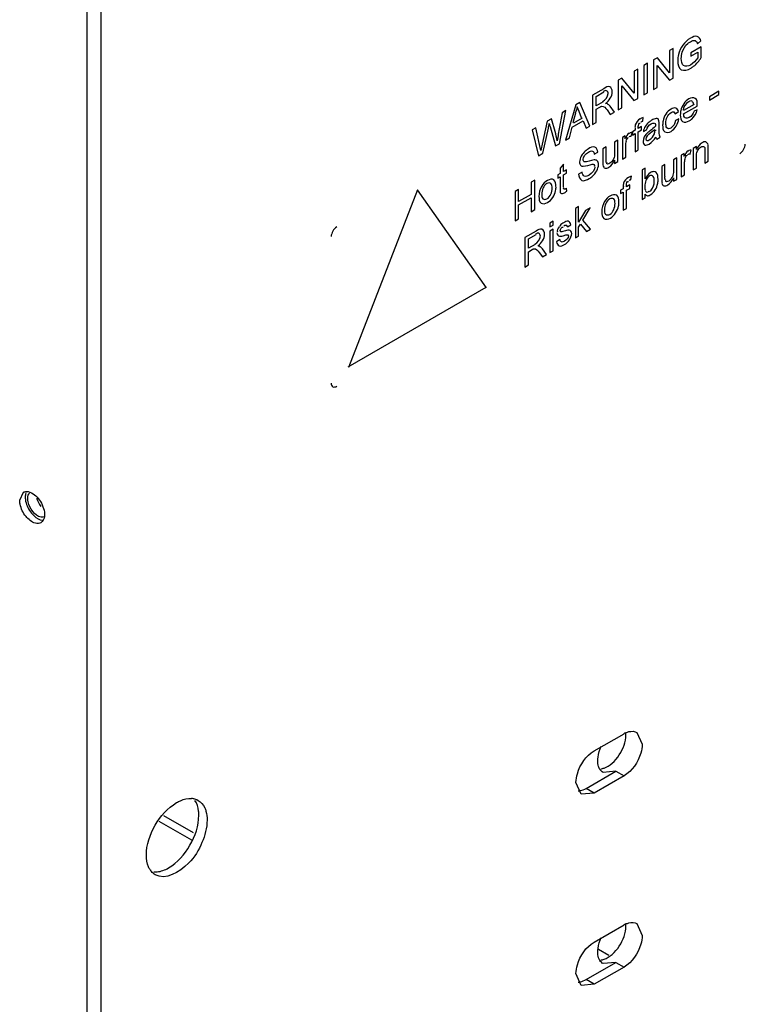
# Model space of a CAD drawing. Header units: millimetres. Extents: x 156 to 1208, y 238 to 1665.
# Tile 4 of 8: x 835 to 927, y 596 to 722. Entities that reach past the tile are written whole.
import ezdxf

# ---------------------------------------------------------------- set-up
doc = ezdxf.new("R2010")
doc.units = ezdxf.units.MM
doc.header["$LTSCALE"] = 123.765934
doc.layers.get('0').update_dxf_attribs({"linetype": 'CONTINUOUS'})

msp = doc.modelspace()

# ---------------------------------------------------------------- linework, layer by layer
at = {"color": 7, "linetype": 'Continuous'}
for p, q in [((844.99, 487.07), (844.99, 796.36)), ((843.22, 518.55), (843.22, 795.34)), ((921.37, 719.21), (921.79, 719.58)), ((918.24, 718.59), (917.78, 718.33)), ((917.78, 718.33), (917.78, 715.51)), ((918.24, 714.82), (918.24, 718.59)), ((921.85, 718.84), (920.51, 718.06)), ((920.51, 717.63), (921.39, 718.13)), ((920.51, 718.06), (920.51, 717.63)), ((921.39, 718.13), (921.39, 717.42)), ((921.85, 717.44), (921.85, 718.84)), ((914.97, 716.71), (914.51, 716.44)), ((914.97, 712.93), (914.97, 716.71)), ((916.22, 717.42), (915.73, 717.14)), ((915.73, 717.14), (915.73, 713.37)), ((917.78, 715.51), (916.22, 717.42)), ((913.72, 715.98), (913.26, 715.71)), ((913.26, 715.71), (913.26, 712.9)), ((913.72, 712.21), (913.72, 715.98)), ((914.51, 716.44), (914.51, 712.67)), ((916.19, 716.45), (917.76, 714.54)), ((916.19, 713.63), (916.19, 716.45)), ((911.69, 714.81), (911.2, 714.53)), ((911.2, 714.53), (911.2, 710.75)), ((913.26, 712.9), (911.69, 714.81)), ((917.76, 714.54), (918.24, 714.82)), ((909.35, 713.46), (907.93, 712.64)), ((908.39, 712.47), (909.37, 713.04)), ((911.66, 713.84), (913.23, 711.93)), ((911.66, 711.02), (911.66, 713.84)), ((914.51, 712.67), (914.97, 712.93)), ((915.73, 713.37), (916.19, 713.63)), ((924.11, 713.13), (922.89, 712.43)), ((924.11, 712.7), (924.11, 713.13)), ((906.29, 711.69), (905.77, 711.39)), ((907.58, 708.67), (906.29, 711.69)), ((907.93, 712.64), (907.93, 708.87)), ((908.39, 711.26), (908.39, 712.47)), ((909.27, 711.77), (908.39, 711.26)), ((913.23, 711.93), (913.72, 712.21)), ((922.89, 711.99), (924.11, 712.7)), ((922.89, 712.43), (922.89, 711.99)), ((904.02, 710.38), (903.54, 707.64)), ((903.67, 706.41), (904.5, 710.66)), ((904.5, 710.66), (904.02, 710.38)), ((905.77, 711.39), (904.47, 706.87)), ((905.73, 710.32), (905.4, 709.08)), ((906.2, 710.54), (905.96, 711.15)), ((906.51, 709.73), (906.2, 710.54)), ((908.39, 710.83), (908.87, 711.1)), ((908.39, 709.13), (908.39, 710.83)), ((909.78, 710.73), (910.19, 710.17)), ((910.72, 710.47), (910.18, 711.21)), ((910.19, 710.17), (910.72, 710.47)), ((911.2, 710.75), (911.66, 711.02)), ((918.49, 710.23), (918.91, 710.52)), ((920.92, 711.44), (919.58, 710.66)), ((919.58, 710.23), (921.34, 711.24)), ((921.33, 710.75), (920.92, 710.56)), ((921.34, 711.24), (921.34, 711.37)), ((902.1, 709.28), (901.46, 706.33)), ((902.66, 709.6), (902.1, 709.28)), ((903.13, 707.98), (902.66, 709.6)), ((905.33, 708.53), (906.72, 709.33)), ((906.58, 709.69), (905.47, 709.04)), ((906.72, 709.33), (907.09, 708.38)), ((907.93, 708.87), (908.39, 709.13)), ((914.34, 709.31), (914.4, 709.75)), ((916.44, 708.35), (916.44, 708.94)), ((918.96, 709.58), (918.54, 709.38)), ((900.66, 708.44), (900.18, 708.17)), ((900.18, 708.17), (901, 704.87)), ((901.29, 705.56), (900.66, 708.44)), ((901.55, 705.18), (902.26, 708.41)), ((902.48, 708.61), (903.17, 706.12)), ((904.96, 707.15), (905.33, 708.53)), ((907.09, 708.38), (907.58, 708.67)), ((912.87, 707.35), (913, 707.85)), ((913.36, 708.13), (913.02, 707.94)), ((913.02, 707.94), (913.02, 707.5)), ((913.02, 707.5), (913.36, 707.7)), ((913.36, 708.41), (913.36, 708.13)), ((913.36, 707.7), (913.36, 705.37)), ((914.19, 708.62), (913.77, 708.37)), ((913.77, 708.37), (913.77, 708.61)), ((913.77, 707.94), (914.19, 708.18)), ((913.77, 705.62), (913.77, 707.94)), ((914.19, 708.18), (914.19, 708.62)), ((914.43, 707.98), (914.85, 708.17)), ((915.98, 708.2), (915.98, 708.05)), ((904.47, 706.87), (904.96, 707.15)), ((911.16, 706.87), (910.74, 706.62)), ((910.74, 706.62), (910.74, 705.17)), ((911.16, 704.11), (911.16, 706.87)), ((912.12, 707.42), (911.75, 707.2)), ((911.75, 707.2), (911.75, 704.45)), ((912.12, 707.04), (912.12, 707.42)), ((916.15, 706.99), (916.57, 707.23)), ((901, 704.87), (901.55, 705.18)), ((903.17, 706.12), (903.67, 706.41)), ((908.14, 705.07), (908.6, 705.34)), ((909.65, 705.99), (909.23, 705.75)), ((909.23, 705.75), (909.23, 704.05)), ((909.65, 704.49), (909.65, 705.99)), ((912.17, 704.69), (912.17, 706.15)), ((913.36, 705.37), (913.77, 705.62)), ((919.67, 705.15), (919.29, 704.94)), ((919.67, 704.77), (919.67, 705.15)), ((920.42, 705.09), (920.55, 705.58)), ((921.22, 706.05), (920.8, 705.81)), ((920.8, 705.81), (920.8, 703.05)), ((921.22, 705.66), (921.22, 706.05)), ((922.31, 705.57), (922.31, 703.92)), ((922.73, 704.16), (922.73, 705.85)), ((910.74, 704.32), (910.74, 703.86)), ((910.74, 703.86), (911.16, 704.11)), ((911.75, 704.45), (912.17, 704.69)), ((918.7, 704.6), (918.28, 704.35)), ((918.28, 704.35), (918.28, 702.91)), ((918.7, 701.84), (918.7, 704.6)), ((919.29, 704.94), (919.29, 702.18)), ((921.22, 703.29), (921.22, 704.77)), ((922.31, 703.92), (922.73, 704.16)), ((904.2, 703.8), (903.78, 703.28)), ((903.78, 703.28), (903.78, 702.61)), ((904.2, 702.85), (904.2, 703.8)), ((904.58, 703.07), (904.2, 702.85)), ((904.2, 702.41), (904.58, 702.63)), ((904.58, 702.63), (904.58, 703.07)), ((906.59, 702.78), (906.13, 702.51)), ((914.68, 703.29), (914.26, 703.05)), ((914.26, 703.05), (914.26, 699.27)), ((914.68, 701.9), (914.68, 703.29)), ((917.19, 703.73), (916.78, 703.48)), ((916.78, 703.48), (916.78, 701.78)), ((917.19, 702.23), (917.19, 703.73)), ((919.71, 702.42), (919.71, 703.88)), ((920.8, 703.05), (921.22, 703.29)), ((900.52, 701.74), (900.05, 701.47)), ((900.05, 701.47), (900.05, 699.92)), ((900.52, 697.96), (900.52, 701.74)), ((903.78, 702.61), (903.49, 702.44)), ((903.49, 702.44), (903.49, 702)), ((903.49, 702), (903.78, 702.17)), ((903.78, 702.17), (903.78, 700.62)), ((904.2, 700.85), (904.2, 702.41)), ((912.83, 701.81), (912.89, 702.26)), ((918.28, 702.05), (918.28, 701.6)), ((918.28, 701.6), (918.7, 701.84)), ((919.29, 702.18), (919.71, 702.42)), ((885.49, 700.51), (876.65, 677.73)), ((894.33, 687.94), (885.49, 700.51)), ((898.46, 700.55), (898, 700.28)), ((898, 700.28), (898, 696.51)), ((898.46, 699), (898.46, 700.55)), ((904.62, 700.33), (904.58, 700.71)), ((911.85, 700.64), (911.51, 700.44)), ((911.51, 700.44), (911.51, 700.01)), ((911.51, 700.01), (911.85, 700.2)), ((911.85, 700.92), (911.85, 700.64)), ((911.85, 700.2), (911.85, 697.88)), ((912.69, 701.12), (912.27, 700.88)), ((912.27, 700.88), (912.27, 701.11)), ((912.27, 700.44), (912.69, 700.69)), ((912.27, 698.12), (912.27, 700.44)), ((912.69, 700.69), (912.69, 701.12)), ((900.05, 699.92), (898.46, 699)), ((898.46, 698.57), (900.05, 699.49)), ((900.05, 699.49), (900.05, 697.69)), ((914.26, 699.27), (914.68, 699.52)), ((914.68, 699.52), (914.68, 699.93)), ((898.46, 696.78), (898.46, 698.57)), ((900.05, 697.69), (900.52, 697.96)), ((906.14, 698.36), (905.72, 698.12)), ((905.72, 698.12), (905.72, 694.34)), ((906.14, 696.36), (906.14, 698.36)), ((907.01, 697.85), (906.14, 696.36)), ((906.68, 696.62), (907.6, 698.18)), ((907.6, 698.18), (907.01, 697.85)), ((911.85, 697.88), (912.27, 698.12)), ((898, 696.51), (898.46, 696.78)), ((902.86, 696.47), (902.44, 696.22)), ((902.86, 695.98), (902.86, 696.47)), ((907.64, 695.45), (906.68, 696.62)), ((900.68, 695.2), (899.26, 694.39)), ((902.44, 696.22), (902.44, 695.74)), ((902.44, 695.74), (902.86, 695.98)), ((902.86, 695.45), (902.44, 695.21)), ((902.44, 695.21), (902.44, 692.45)), ((902.86, 692.69), (902.86, 695.45)), ((904.71, 695.74), (905.13, 696.03)), ((906.14, 695.7), (906.38, 696.11)), ((906.14, 694.58), (906.14, 695.7)), ((906.38, 696.11), (907.15, 695.17)), ((907.15, 695.17), (907.64, 695.45)), ((899.26, 694.39), (899.26, 690.61)), ((899.72, 694.22), (900.69, 694.78)), ((899.72, 693.01), (899.72, 694.22)), ((903.74, 694.12), (903.32, 693.83)), ((905.72, 694.34), (906.14, 694.58)), ((900.59, 693.51), (899.72, 693.01)), ((899.72, 692.57), (900.19, 692.84)), ((899.72, 690.88), (899.72, 692.57)), ((902.04, 692.22), (901.5, 692.95)), ((902.44, 692.45), (902.86, 692.69)), ((901.1, 692.47), (901.51, 691.91)), ((901.51, 691.91), (902.04, 692.22)), ((899.26, 690.61), (899.72, 690.88)), ((894.25, 687.98), (876.57, 677.78)), ((834.56, 660.72), (835.03, 661.75)), ((908.13, 628.61), (911.95, 630.82)), ((913.6, 630.98), (914.28, 629.47)), ((907.1, 623.82), (910.92, 626.02)), ((910.92, 626.02), (909.27, 625.86)), ((910.92, 626.02), (911.95, 625.43)), ((906.48, 623.06), (905.8, 624.57)), ((911.95, 625.43), (908.13, 623.22)), ((908.13, 623.22), (906.48, 623.06)), ((908.13, 623.22), (907.1, 623.82)), ((852.4, 619.61), (856.56, 617.21)), ((856.82, 618.1), (853.04, 620.28)), ((908.13, 604.12), (911.95, 606.32)), ((913.6, 606.49), (914.28, 604.97)), ((910.02, 602.41), (908.68, 603.19)), ((907.1, 599.32), (910.92, 601.53)), ((911.95, 600.93), (908.13, 598.73)), ((910.92, 601.53), (909.27, 601.36)), ((910.92, 601.53), (911.95, 600.93)), ((906.48, 598.57), (905.8, 600.08)), ((908.13, 598.73), (907.1, 599.32)), ((908.13, 598.73), (906.48, 598.57))]:
    msp.add_line(p, q, dxfattribs=at)
for points in [[(904.58, 700.71), (904.53, 700.67), (904.47, 700.63), (904.42, 700.6)], [(903.83, 695.16), (903.8, 695.19), (903.79, 695.23), (903.78, 695.28)], [(903.97, 695.13), (903.91, 695.13), (903.87, 695.14), (903.83, 695.16)]]:
    msp.add_lwpolyline(points, dxfattribs=at)
for centre, radius, start, end in [((888.32, 704.15), 15.3, 9.8573, 14.4784), ((913.37, 628.36), 2.84, 114.6161, 120.0587), ((909.31, 630.68), 2.88, 359.9747, 3.6443), ((856.42, 620.36), 2.17, 79.9404, 86.1596), ((856.51, 620.7), 1.82, 60.0279, 62.9943), ((853.07, 614.56), 2.16, 213.7326, 220.0769), ((913.37, 603.86), 2.84, 114.6161, 120.0587), ((909.31, 606.18), 2.88, 359.9747, 3.6443)]:
    msp.add_arc(centre, radius, start, end, dxfattribs=at)
for points, knots in [([(920.46, 719.92), (919.71, 719.51), (918.97, 718.43), (918.83, 717.3), (918.83, 717.03)], [0, 0, 0, 0, 0.759158, 1, 1, 1, 1]), ([(919.41, 718.14), (919.53, 718.56), (919.86, 719.09), (920.34, 719.42), (920.45, 719.48)], [0, 0, 0, 0, 0.77102, 1, 1, 1, 1]), ([(920.45, 719.48), (920.63, 719.58), (921.05, 719.78), (921.34, 719.39), (921.37, 719.21)], [0, 0, 0, 0, 0.537495, 1, 1, 1, 1]), ([(921.79, 719.58), (921.75, 719.82), (921.31, 720.38), (920.71, 720.07), (920.46, 719.92)], [0, 0, 0, 0, 0.456925, 1, 1, 1, 1]), ([(918.83, 717.03), (918.83, 716.62), (919.08, 715.54), (920.14, 715.87), (920.5, 716.07)], [0, 0, 0, 0, 0.49947, 1, 1, 1, 1]), ([(920.46, 716.49), (920.2, 716.34), (919.37, 716.17), (919.28, 717), (919.29, 717.31)], [0, 0, 0, 0, 0.483507, 1, 1, 1, 1]), ([(920.5, 716.07), (920.62, 716.15), (921.15, 716.52), (921.57, 717.03), (921.85, 717.44)], [0, 0, 0, 0, 0.229924, 1, 1, 1, 1]), ([(909.92, 712.84), (909.92, 712.97), (909.76, 713.33), (909.42, 713.16), (909.3, 713.08)], [0, 0, 0, 0, 0.471537, 1, 1, 1, 1]), ([(910.45, 713.08), (910.44, 713.31), (910.17, 713.95), (909.57, 713.62), (909.35, 713.46)], [0, 0, 0, 0, 0.466608, 1, 1, 1, 1]), ([(909.83, 711.52), (909.8, 711.54), (909.71, 711.56), (909.62, 711.56), (909.58, 711.56)], [0, 0, 0, 0, 0.485899, 1, 1, 1, 1]), ([(920.27, 712.17), (919.73, 711.87), (919.24, 711.08), (919.16, 710.28), (919.16, 710.08)], [0, 0, 0, 0, 0.762649, 1, 1, 1, 1]), ([(920.7, 711.84), (920.61, 711.89), (920.39, 711.92), (920.28, 711.77), (920.24, 711.73)], [0, 0, 0, 0, 0.644837, 1, 1, 1, 1]), ([(921.34, 711.37), (921.35, 711.66), (921.27, 712.42), (920.5, 712.31), (920.27, 712.17)], [0, 0, 0, 0, 0.521284, 1, 1, 1, 1]), ([(908.87, 711.1), (908.9, 711.12), (908.98, 711.16), (909.05, 711.2), (909.09, 711.21)], [0, 0, 0, 0, 0.512627, 1, 1, 1, 1]), ([(917.97, 710.85), (917.45, 710.54), (916.97, 709.76), (916.9, 708.98), (916.9, 708.79)], [0, 0, 0, 0, 0.762469, 1, 1, 1, 1]), ([(918.91, 710.52), (918.88, 710.7), (918.62, 711.15), (918.16, 710.95), (917.97, 710.85)], [0, 0, 0, 0, 0.470747, 1, 1, 1, 1]), ([(917.98, 710.41), (918.08, 710.47), (918.33, 710.56), (918.47, 710.33), (918.49, 710.23)], [0, 0, 0, 0, 0.52675, 1, 1, 1, 1]), ([(920.3, 709.77), (920.15, 709.68), (919.68, 709.59), (919.59, 710.05), (919.58, 710.23)], [0, 0, 0, 0, 0.490669, 1, 1, 1, 1]), ([(920.29, 709.33), (920.41, 709.4), (920.9, 709.74), (921.23, 710.3), (921.33, 710.75)], [0, 0, 0, 0, 0.230409, 1, 1, 1, 1]), ([(914.11, 709.2), (914.14, 709.22), (914.22, 709.26), (914.3, 709.29), (914.34, 709.31)], [0, 0, 0, 0, 0.510765, 1, 1, 1, 1]), ([(915.51, 709.43), (915.39, 709.36), (914.88, 709.02), (914.5, 708.44), (914.43, 707.98)], [0, 0, 0, 0, 0.232426, 1, 1, 1, 1]), ([(916.42, 709.35), (916.41, 709.43), (916.34, 709.61), (915.94, 709.67), (915.68, 709.53), (915.51, 709.43)], [0, 0, 0, 0, 0.237512, 0.455113, 1, 1, 1, 1]), ([(917.96, 708.42), (917.87, 708.37), (917.68, 708.28), (917.31, 708.5), (917.31, 708.84), (917.32, 709.05)], [0, 0, 0, 0, 0.264034, 0.47317, 1, 1, 1, 1]), ([(919.16, 710.08), (919.16, 709.79), (919.27, 709), (920.05, 709.19), (920.29, 709.33)], [0, 0, 0, 0, 0.512033, 1, 1, 1, 1]), ([(913, 707.85), (912.91, 707.86), (912.76, 707.85), (912.66, 707.75), (912.63, 707.72)], [0, 0, 0, 0, 0.674898, 1, 1, 1, 1]), ([(916.9, 708.79), (916.89, 708.49), (916.97, 707.73), (917.74, 707.86), (917.97, 707.99)], [0, 0, 0, 0, 0.521205, 1, 1, 1, 1]), ([(912.6, 707.31), (912.64, 707.33), (912.73, 707.37), (912.83, 707.37), (912.87, 707.35)], [0, 0, 0, 0, 0.540508, 1, 1, 1, 1]), ([(914.39, 706.7), (914.39, 706.53), (914.57, 706.07), (915.01, 706.28), (915.17, 706.37)], [0, 0, 0, 0, 0.47739, 1, 1, 1, 1]), ([(914.74, 707.01), (914.74, 706.93), (914.91, 706.73), (915.11, 706.85), (915.19, 706.9)], [0, 0, 0, 0, 0.45668, 1, 1, 1, 1]), ([(916.02, 707.25), (916.03, 707.2), (916.06, 707.1), (916.11, 707.02), (916.15, 706.99)], [0, 0, 0, 0, 0.532704, 1, 1, 1, 1]), ([(922.71, 706.29), (922.68, 706.43), (922.45, 706.77), (922.09, 706.6), (921.95, 706.52)], [0, 0, 0, 0, 0.462198, 1, 1, 1, 1]), ([(907.39, 705.75), (907.25, 705.67), (906.69, 705.28), (906.28, 704.59), (906.26, 704.07)], [0, 0, 0, 0, 0.235041, 1, 1, 1, 1]), ([(908.6, 705.34), (908.59, 705.59), (908.25, 706.23), (907.64, 705.9), (907.39, 705.75)], [0, 0, 0, 0, 0.465503, 1, 1, 1, 1]), ([(907.41, 705.33), (907.56, 705.42), (907.94, 705.62), (908.13, 705.23), (908.14, 705.07)], [0, 0, 0, 0, 0.53258, 1, 1, 1, 1]), ([(920.55, 705.58), (920.46, 705.59), (920.3, 705.58), (920.2, 705.48), (920.18, 705.45)], [0, 0, 0, 0, 0.674898, 1, 1, 1, 1]), ([(921.83, 706.01), (921.94, 706.07), (922.34, 706.11), (922.32, 705.72), (922.31, 705.57)], [0, 0, 0, 0, 0.457439, 1, 1, 1, 1]), ([(906.26, 704.07), (906.26, 703.92), (906.32, 703.61), (906.62, 703.52), (906.74, 703.53)], [0, 0, 0, 0, 0.54022, 1, 1, 1, 1]), ([(906.83, 704.1), (906.8, 704.12), (906.73, 704.21), (906.72, 704.31), (906.72, 704.37)], [0, 0, 0, 0, 0.447827, 1, 1, 1, 1]), ([(908.69, 703.75), (908.69, 703.92), (908.62, 704.28), (908.26, 704.35), (908.12, 704.34)], [0, 0, 0, 0, 0.536621, 1, 1, 1, 1]), ([(910.13, 703.9), (910.04, 703.85), (909.92, 703.75), (909.72, 703.86), (909.76, 703.97), (909.78, 704.03)], [0, 0, 0, 0, 0.512487, 0.686092, 1, 1, 1, 1]), ([(920.14, 705.04), (920.18, 705.06), (920.28, 705.1), (920.37, 705.1), (920.42, 705.09)], [0, 0, 0, 0, 0.540508, 1, 1, 1, 1]), ([(907.48, 702.37), (907.3, 702.27), (906.8, 702.07), (906.6, 702.58), (906.59, 702.78)], [0, 0, 0, 0, 0.516557, 1, 1, 1, 1]), ([(907.5, 701.95), (907.65, 702.03), (908.25, 702.46), (908.66, 703.19), (908.69, 703.75)], [0, 0, 0, 0, 0.236019, 1, 1, 1, 1]), ([(907.88, 703.77), (907.96, 703.78), (908.2, 703.84), (908.18, 703.57), (908.14, 703.48)], [0, 0, 0, 0, 0.471335, 1, 1, 1, 1]), ([(909.26, 703.63), (909.28, 703.49), (909.51, 703.14), (909.87, 703.32), (910.01, 703.4)], [0, 0, 0, 0, 0.462971, 1, 1, 1, 1]), ([(916.31, 701.88), (916.31, 702.16), (916.28, 702.66), (915.71, 702.89), (915.45, 702.77), (915.32, 702.69)], [0, 0, 0, 0, 0.515155, 0.731068, 1, 1, 1, 1]), ([(902.75, 700.73), (902.75, 700.93), (902.74, 701.42), (902.23, 701.4), (902.08, 701.32)], [0, 0, 0, 0, 0.535487, 1, 1, 1, 1]), ([(903.24, 700.95), (903.24, 701.24), (903.14, 701.99), (902.39, 701.85), (902.15, 701.71)], [0, 0, 0, 0, 0.515704, 1, 1, 1, 1]), ([(906.13, 702.51), (906.14, 702.21), (906.46, 701.42), (907.22, 701.77), (907.5, 701.95)], [0, 0, 0, 0, 0.476846, 1, 1, 1, 1]), ([(912.6, 701.7), (912.64, 701.72), (912.71, 701.76), (912.79, 701.8), (912.83, 701.81)], [0, 0, 0, 0, 0.510765, 1, 1, 1, 1]), ([(915.21, 700.29), (915.54, 700.49), (915.8, 701.02), (915.83, 701.52), (915.83, 701.64)], [0, 0, 0, 0, 0.767603, 1, 1, 1, 1]), ([(915.83, 701.64), (915.83, 701.84), (915.83, 702.16), (915.5, 702.4), (915.31, 702.33), (915.23, 702.28)], [0, 0, 0, 0, 0.531895, 0.742984, 1, 1, 1, 1]), ([(915.32, 699.84), (915.81, 700.16), (916.26, 700.93), (916.32, 701.7), (916.31, 701.88)], [0, 0, 0, 0, 0.765975, 1, 1, 1, 1]), ([(917.67, 701.63), (917.59, 701.58), (917.46, 701.48), (917.26, 701.59), (917.31, 701.71), (917.32, 701.76)], [0, 0, 0, 0, 0.512487, 0.686092, 1, 1, 1, 1]), ([(902.15, 698.86), (902.68, 699.18), (903.19, 699.95), (903.25, 700.76), (903.24, 700.95)], [0, 0, 0, 0, 0.766269, 1, 1, 1, 1]), ([(903.78, 700.62), (903.77, 700.44), (903.7, 699.94), (904.2, 700.03), (904.33, 700.11)], [0, 0, 0, 0, 0.543533, 1, 1, 1, 1]), ([(904.42, 700.6), (904.37, 700.57), (904.18, 700.54), (904.22, 700.74), (904.26, 700.79)], [0, 0, 0, 0, 0.463635, 1, 1, 1, 1]), ([(914.72, 700.35), (914.76, 700.28), (914.9, 700.11), (915.09, 700.27), (915.15, 700.35)], [0, 0, 0, 0, 0.433907, 1, 1, 1, 1]), ([(916.8, 701.36), (916.82, 701.22), (917.05, 700.88), (917.41, 701.05), (917.56, 701.13)], [0, 0, 0, 0, 0.462971, 1, 1, 1, 1]), ([(901.06, 699.65), (901.06, 699.36), (901.13, 698.59), (901.91, 698.72), (902.15, 698.86)], [0, 0, 0, 0, 0.519526, 1, 1, 1, 1]), ([(901.41, 699.94), (901.4, 699.74), (901.41, 699.23), (901.93, 699.25), (902.08, 699.33)], [0, 0, 0, 0, 0.537823, 1, 1, 1, 1]), ([(910.8, 698.75), (910.8, 698.95), (910.79, 699.44), (910.28, 699.42), (910.13, 699.34)], [0, 0, 0, 0, 0.535487, 1, 1, 1, 1]), ([(911.29, 698.97), (911.29, 699.26), (911.19, 700.01), (910.43, 699.87), (910.2, 699.73)], [0, 0, 0, 0, 0.515704, 1, 1, 1, 1]), ([(910.2, 696.88), (910.72, 697.21), (911.24, 697.98), (911.3, 698.79), (911.29, 698.97)], [0, 0, 0, 0, 0.766269, 1, 1, 1, 1]), ([(914.68, 699.93), (914.74, 699.84), (914.96, 699.68), (915.21, 699.77), (915.32, 699.84)], [0, 0, 0, 0, 0.454051, 1, 1, 1, 1]), ([(909.11, 697.68), (909.1, 697.38), (909.18, 696.61), (909.96, 696.74), (910.2, 696.88)], [0, 0, 0, 0, 0.519526, 1, 1, 1, 1]), ([(909.45, 697.96), (909.45, 697.76), (909.45, 697.26), (909.97, 697.27), (910.13, 697.36)], [0, 0, 0, 0, 0.537823, 1, 1, 1, 1]), ([(905.13, 696.03), (905.11, 696.21), (904.82, 696.65), (904.39, 696.39), (904.21, 696.28)], [0, 0, 0, 0, 0.455486, 1, 1, 1, 1]), ([(901.77, 694.82), (901.77, 695.05), (901.5, 695.7), (900.89, 695.36), (900.68, 695.2)], [0, 0, 0, 0, 0.466608, 1, 1, 1, 1]), ([(904.21, 696.28), (904.06, 696.19), (903.83, 696.05), (903.72, 695.82), (903.69, 695.75)], [0, 0, 0, 0, 0.712575, 1, 1, 1, 1]), ([(904.24, 695.86), (904.33, 695.92), (904.46, 696.03), (904.67, 695.93), (904.62, 695.8), (904.6, 695.74)], [0, 0, 0, 0, 0.519542, 0.683813, 1, 1, 1, 1]), ([(905.25, 694.9), (905.25, 695.01), (905.22, 695.25), (904.78, 695.38), (904.49, 695.26), (904.28, 695.21)], [0, 0, 0, 0, 0.266472, 0.486054, 1, 1, 1, 1]), ([(901.24, 694.58), (901.24, 694.72), (901.09, 695.07), (900.75, 694.9), (900.62, 694.82)], [0, 0, 0, 0, 0.471537, 1, 1, 1, 1]), ([(903.32, 693.83), (903.34, 693.63), (903.61, 693.12), (904.12, 693.36), (904.32, 693.48)], [0, 0, 0, 0, 0.469721, 1, 1, 1, 1]), ([(903.36, 694.99), (903.37, 694.88), (903.4, 694.66), (903.81, 694.5), (904.1, 694.6), (904.29, 694.66)], [0, 0, 0, 0, 0.269964, 0.484919, 1, 1, 1, 1]), ([(904.32, 693.92), (904.21, 693.85), (903.91, 693.71), (903.75, 694), (903.74, 694.12)], [0, 0, 0, 0, 0.531713, 1, 1, 1, 1]), ([(904.69, 694.75), (904.72, 694.75), (904.8, 694.73), (904.83, 694.65), (904.83, 694.61)], [0, 0, 0, 0, 0.476882, 1, 1, 1, 1]), ([(900.19, 692.84), (900.23, 692.87), (900.3, 692.91), (900.38, 692.94), (900.42, 692.96)], [0, 0, 0, 0, 0.512627, 1, 1, 1, 1]), ([(901.16, 693.27), (901.12, 693.28), (901.04, 693.3), (900.95, 693.31), (900.91, 693.3)], [0, 0, 0, 0, 0.485899, 1, 1, 1, 1]), ([(874.45, 675.74), (874.46, 675.57), (874.58, 675.14), (875.01, 675.25), (875.16, 675.33)], [0, 0, 0, 0, 0.499957, 1, 1, 1, 1]), ([(835.03, 661.75), (835.15, 661.82), (835.9, 661.98), (836.57, 661.4), (836.94, 660.94)], [0, 0, 0, 0, 0.197996, 1, 1, 1, 1]), ([(835.27, 661.13), (835.27, 660.96), (835.36, 660.22), (835.71, 659.52), (836.06, 659.08)], [0, 0, 0, 0, 0.228751, 1, 1, 1, 1]), ([(835.71, 661.5), (835.72, 661.52), (835.75, 661.57), (835.79, 661.62), (835.81, 661.64)], [0, 0, 0, 0, 0.509349, 1, 1, 1, 1]), ([(835.37, 658.66), (835, 659.1), (834.65, 659.81), (834.56, 660.55), (834.56, 660.72)], [0, 0, 0, 0, 0.771205, 1, 1, 1, 1]), ([(836.23, 659.3), (835.94, 659.65), (835.66, 660.21), (835.59, 660.81), (835.59, 660.94)], [0, 0, 0, 0, 0.771205, 1, 1, 1, 1]), ([(836.95, 657.75), (836.82, 657.74), (836.19, 657.82), (835.68, 658.27), (835.37, 658.66)], [0, 0, 0, 0, 0.205291, 1, 1, 1, 1]), ([(836.06, 659.08), (836.17, 658.95), (836.55, 658.53), (837.09, 658.19), (837.5, 658.16)], [0, 0, 0, 0, 0.29019, 1, 1, 1, 1]), ([(837.63, 658.59), (837.52, 658.56), (836.96, 658.55), (836.5, 658.96), (836.23, 659.3)], [0, 0, 0, 0, 0.200618, 1, 1, 1, 1]), ([(837.74, 658.88), (837.74, 658.84), (837.74, 658.76), (837.73, 658.68), (837.73, 658.65)], [0, 0, 0, 0, 0.507952, 1, 1, 1, 1]), ([(912.19, 630.94), (912.31, 631), (912.76, 631.17), (913.3, 631.15), (913.6, 630.98)], [0, 0, 0, 0, 0.288256, 1, 1, 1, 1]), ([(914.28, 629.47), (914.28, 629.09), (914, 627.52), (912.99, 626.03), (911.95, 625.43)], [0, 0, 0, 0, 0.240721, 1, 1, 1, 1]), ([(905.8, 624.57), (905.8, 624.95), (906.08, 626.52), (907.08, 628.01), (908.13, 628.61)], [0, 0, 0, 0, 0.240721, 1, 1, 1, 1]), ([(908.59, 627.37), (908.59, 627.51), (908.64, 628.15), (908.83, 628.77), (909.04, 629.22)], [0, 0, 0, 0, 0.230132, 1, 1, 1, 1]), ([(906.1, 623.5), (906.15, 623.5), (906.23, 623.51), (906.31, 623.52), (906.36, 623.53)], [0, 0, 0, 0, 0.491708, 1, 1, 1, 1]), ([(850.78, 615.26), (850.78, 616.59), (851.69, 619.22), (853.51, 621.32), (854.66, 621.99)], [0, 0, 0, 0, 0.499768, 1, 1, 1, 1]), ([(854.66, 621.99), (854.82, 622.08), (855.41, 622.39), (856.09, 622.56), (856.57, 622.52)], [0, 0, 0, 0, 0.279117, 1, 1, 1, 1]), ([(857.5, 620.37), (857.5, 620.55), (857.47, 621.21), (857.27, 621.87), (857.01, 622.27)], [0, 0, 0, 0, 0.277837, 1, 1, 1, 1]), ([(857.42, 622.27), (857.78, 622.06), (858.18, 621.59), (858.37, 621.05), (858.41, 620.9)], [0, 0, 0, 0, 0.724706, 1, 1, 1, 1]), ([(858.56, 619.75), (858.56, 618.77), (857.98, 616.71), (856.26, 613.82), (853.22, 612), (851.92, 612.75)], [0, 0, 0, 0, 0.277648, 0.577367, 1, 1, 1, 1]), ([(853.6, 613.62), (854.76, 614.29), (856.59, 616.39), (857.5, 619.03), (857.5, 620.37)], [0, 0, 0, 0, 0.499702, 1, 1, 1, 1]), ([(851.27, 613.36), (851.19, 613.49), (850.88, 614.07), (850.78, 614.75), (850.78, 615.26)], [0, 0, 0, 0, 0.225293, 1, 1, 1, 1]), ([(851.72, 613.11), (851.87, 613.1), (852.53, 613.12), (853.16, 613.37), (853.6, 613.62)], [0, 0, 0, 0, 0.22528, 1, 1, 1, 1]), ([(912.19, 606.45), (912.31, 606.5), (912.76, 606.67), (913.3, 606.66), (913.6, 606.49)], [0, 0, 0, 0, 0.288256, 1, 1, 1, 1]), ([(908.59, 602.87), (908.59, 603.02), (908.64, 603.66), (908.83, 604.28), (909.04, 604.72)], [0, 0, 0, 0, 0.230132, 1, 1, 1, 1]), ([(914.28, 604.97), (914.28, 604.59), (914, 603.02), (912.99, 601.54), (911.95, 600.93)], [0, 0, 0, 0, 0.240721, 1, 1, 1, 1]), ([(905.8, 600.08), (905.8, 600.46), (906.08, 602.03), (907.08, 603.51), (908.13, 604.12)], [0, 0, 0, 0, 0.240721, 1, 1, 1, 1]), ([(906.1, 599), (906.15, 599), (906.23, 599.01), (906.31, 599.02), (906.36, 599.03)], [0, 0, 0, 0, 0.491708, 1, 1, 1, 1])]:
    msp.add_open_spline(points, degree=3, knots=knots, dxfattribs=at)
for points in [[(919.29, 717.31), (919.29, 717.59), (919.33, 717.87), (919.41, 718.14)], [(921.39, 717.42), (921.15, 717.05), (920.83, 716.71), (920.46, 716.49)], [(909.2, 711.81), (909.58, 711.99), (909.91, 712.42), (909.92, 712.84)], [(909.58, 711.56), (910.05, 711.9), (910.45, 712.49), (910.45, 713.08)], [(910.18, 711.21), (910.09, 711.33), (909.97, 711.48), (909.82, 711.47)], [(920.2, 711.78), (919.83, 711.56), (919.55, 711.13), (919.51, 710.7)], [(920.85, 711.48), (920.85, 711.59), (920.79, 711.79), (920.68, 711.76)], [(905.96, 711.15), (905.91, 710.87), (905.84, 710.58), (905.7, 710.34)], [(909.09, 711.21), (909.37, 711.26), (909.62, 710.96), (909.78, 710.73)], [(917.32, 709.05), (917.3, 709.55), (917.54, 710.15), (917.98, 710.41)], [(920.92, 710.56), (920.82, 710.24), (920.59, 709.93), (920.3, 709.77)], [(902.26, 708.41), (902.3, 708.6), (902.34, 708.79), (902.38, 708.98)], [(902.38, 708.98), (902.41, 708.86), (902.45, 708.73), (902.48, 708.6)], [(914.03, 709.59), (913.74, 709.43), (913.49, 709.15), (913.4, 708.83)], [(913.77, 708.61), (913.76, 708.78), (913.88, 709.14), (914.03, 709.05)], [(914.4, 709.75), (914.27, 709.71), (914.14, 709.66), (914.03, 709.57)], [(914.85, 708.17), (914.9, 708.49), (915.15, 708.8), (915.44, 708.95)], [(915.44, 708.95), (915.54, 709.01), (915.77, 709.11), (915.81, 708.99)], [(915.87, 709.05), (916, 708.99), (915.98, 708.78), (915.99, 708.64)], [(916.44, 708.94), (916.44, 709.07), (916.46, 709.21), (916.4, 709.33)], [(918.54, 709.38), (918.5, 709.01), (918.28, 708.6), (917.96, 708.42)], [(917.97, 707.99), (918.5, 708.32), (918.89, 708.96), (918.96, 709.58)], [(912.61, 707.75), (912.4, 707.63), (912.18, 707.36), (912.23, 707.13)], [(913.4, 708.83), (913.37, 708.7), (913.34, 708.56), (913.37, 708.43)], [(914.94, 707.8), (914.64, 707.53), (914.38, 707.11), (914.39, 706.7)], [(915.28, 707.72), (915.03, 707.56), (914.75, 707.31), (914.74, 707.01)], [(915.29, 708.07), (915.17, 707.99), (915.04, 707.9), (914.95, 707.79)], [(915.19, 706.9), (915.48, 707.08), (915.72, 707.36), (915.84, 707.68)], [(915.91, 708.24), (915.72, 708.05), (915.51, 707.87), (915.28, 707.75)], [(915.99, 708.64), (915.77, 708.43), (915.53, 708.25), (915.29, 708.07)], [(915.84, 707.68), (915.89, 707.81), (915.91, 707.95), (915.91, 708.1)], [(916.57, 707.23), (916.4, 707.56), (916.44, 707.98), (916.44, 708.35)], [(903.54, 707.64), (903.49, 707.35), (903.44, 707.06), (903.39, 706.77)], [(912.17, 706.15), (912.17, 706.35), (912.18, 706.56), (912.26, 706.74)], [(912.23, 706.74), (912.27, 706.92), (912.37, 707.23), (912.54, 707.19)], [(915.17, 706.37), (915.52, 706.58), (915.8, 706.91), (916.02, 707.25)], [(921.95, 706.52), (921.62, 706.34), (921.37, 706.01), (921.22, 705.66)], [(901.46, 706.33), (901.4, 706.07), (901.35, 705.82), (901.29, 705.56)], [(906.72, 704.37), (906.72, 704.76), (907.06, 705.15), (907.41, 705.33)], [(910.74, 705.17), (910.78, 704.7), (910.53, 704.14), (910.13, 703.9)], [(920.16, 705.48), (919.94, 705.36), (919.72, 705.1), (919.77, 704.86)], [(921.22, 704.77), (921.19, 705.23), (921.43, 705.78), (921.83, 706.01)], [(922.73, 705.85), (922.73, 705.99), (922.75, 706.14), (922.69, 706.27)], [(926.78, 705.13), (927.18, 705.38), (927.45, 705.89), (927.48, 706.36)], [(908.12, 704.34), (907.69, 704.27), (907.26, 704.02), (906.83, 704.1)], [(909.23, 704.05), (909.23, 703.92), (909.21, 703.77), (909.27, 703.65)], [(909.68, 704.02), (909.65, 704.18), (909.65, 704.34), (909.66, 704.5)], [(910.01, 703.4), (910.36, 703.59), (910.6, 703.95), (910.74, 704.32)], [(919.71, 703.88), (919.71, 704.08), (919.72, 704.29), (919.8, 704.47)], [(919.77, 704.47), (919.81, 704.65), (919.91, 704.96), (920.09, 704.92)], [(906.74, 703.53), (907.13, 703.56), (907.5, 703.69), (907.88, 703.77)], [(908.23, 703.46), (908.2, 703.02), (907.86, 702.59), (907.48, 702.37)], [(915.32, 702.69), (915.03, 702.52), (914.81, 702.21), (914.68, 701.9)], [(918.28, 702.91), (918.32, 702.44), (918.07, 701.87), (917.67, 701.63)], [(902.15, 701.71), (901.85, 701.54), (901.6, 701.28), (901.42, 700.99)], [(912.52, 702.09), (912.23, 701.94), (911.98, 701.65), (911.89, 701.34)], [(912.27, 701.11), (912.25, 701.28), (912.37, 701.64), (912.52, 701.56)], [(912.89, 702.26), (912.76, 702.21), (912.63, 702.16), (912.52, 702.07)], [(915.23, 702.28), (914.82, 702.02), (914.6, 701.44), (914.61, 700.96)], [(916.78, 701.78), (916.78, 701.65), (916.76, 701.5), (916.82, 701.38)], [(917.22, 701.76), (917.19, 701.91), (917.19, 702.07), (917.2, 702.23)], [(917.56, 701.13), (917.9, 701.32), (918.14, 701.68), (918.28, 702.05)], [(901.42, 700.99), (901.18, 700.6), (901.05, 700.11), (901.06, 699.65)], [(902.08, 701.32), (901.64, 701.06), (901.4, 700.45), (901.41, 699.94)], [(902.08, 699.33), (902.52, 699.6), (902.76, 700.21), (902.75, 700.73)], [(904.33, 700.11), (904.43, 700.17), (904.53, 700.25), (904.62, 700.33)], [(911.89, 701.34), (911.86, 701.21), (911.83, 701.07), (911.87, 700.94)], [(914.61, 700.96), (914.61, 700.78), (914.58, 700.47), (914.76, 700.44)], [(909.47, 699.01), (909.22, 698.62), (909.1, 698.14), (909.11, 697.68)], [(910.13, 699.34), (909.69, 699.08), (909.44, 698.47), (909.45, 697.96)], [(910.2, 699.73), (909.9, 699.57), (909.65, 699.3), (909.47, 699.01)], [(910.13, 697.36), (910.57, 697.62), (910.81, 698.23), (910.8, 698.75)], [(875.16, 695.74), (874.76, 695.49), (874.47, 694.99), (874.45, 694.52)], [(903.63, 695.75), (903.5, 695.57), (903.29, 695.27), (903.45, 695.11)], [(903.78, 695.28), (903.8, 695.46), (904, 695.82), (904.14, 695.7)], [(904.28, 695.21), (904.18, 695.18), (904.07, 695.15), (903.97, 695.13)], [(900.52, 693.55), (900.9, 693.73), (901.23, 694.17), (901.24, 694.58)], [(900.91, 693.3), (901.38, 693.65), (901.78, 694.24), (901.77, 694.82)], [(904.29, 694.66), (904.42, 694.7), (904.55, 694.76), (904.68, 694.72)], [(904.32, 693.48), (904.81, 693.77), (905.22, 694.33), (905.25, 694.9)], [(904.83, 694.61), (904.82, 694.32), (904.57, 694.05), (904.32, 693.92)], [(900.42, 692.96), (900.69, 693), (900.95, 692.7), (901.1, 692.47)], [(901.5, 692.95), (901.42, 693.07), (901.29, 693.22), (901.14, 693.21)], [(835.35, 661.66), (835.29, 661.49), (835.27, 661.31), (835.27, 661.13)], [(835.59, 660.94), (835.59, 661.13), (835.62, 661.33), (835.71, 661.5)], [(836.73, 661), (836.83, 660.61), (837.03, 660.24), (837.28, 659.92)], [(836.94, 660.94), (837.34, 660.45), (837.63, 659.84), (837.72, 659.22)], [(837.73, 658.65), (837.69, 658.34), (837.54, 658), (837.28, 657.85)], [(837.72, 659.22), (837.73, 659.11), (837.74, 658.99), (837.74, 658.88)], [(837.28, 657.85), (837.18, 657.79), (837.06, 657.76), (836.95, 657.75)], [(911.96, 629.35), (912.1, 629.77), (912.2, 630.22), (912.2, 630.67)], [(910.43, 627.04), (911.13, 627.65), (911.66, 628.47), (911.96, 629.35)], [(908.7, 626.61), (908.62, 626.85), (908.59, 627.11), (908.59, 627.37)], [(909.39, 626.42), (909.77, 626.55), (910.13, 626.78), (910.43, 627.04)], [(908.87, 626.25), (908.8, 626.36), (908.74, 626.48), (908.7, 626.61)], [(909.27, 625.86), (909.11, 625.95), (908.97, 626.09), (908.87, 626.25)], [(908.99, 626.32), (909.12, 626.34), (909.26, 626.37), (909.39, 626.42)], [(906.36, 623.53), (906.62, 623.58), (906.87, 623.68), (907.1, 623.82)], [(856.8, 622.5), (856.99, 622.46), (857.17, 622.4), (857.34, 622.32)], [(858.41, 620.9), (858.52, 620.53), (858.56, 620.14), (858.56, 619.75)], [(851.92, 612.75), (851.73, 612.86), (851.56, 613), (851.42, 613.17)], [(911.96, 604.85), (912.1, 605.28), (912.2, 605.73), (912.2, 606.18)], [(910.43, 602.55), (911.13, 603.15), (911.66, 603.98), (911.96, 604.85)], [(908.7, 602.12), (908.62, 602.36), (908.59, 602.62), (908.59, 602.87)], [(908.87, 601.75), (908.8, 601.86), (908.74, 601.99), (908.7, 602.12)], [(909.27, 601.36), (909.11, 601.46), (908.97, 601.6), (908.87, 601.75)], [(908.99, 601.83), (909.12, 601.84), (909.26, 601.88), (909.39, 601.92)], [(909.39, 601.92), (909.77, 602.05), (910.13, 602.28), (910.43, 602.55)], [(906.36, 599.03), (906.62, 599.08), (906.87, 599.19), (907.1, 599.32)]]:
    msp.add_open_spline(points, degree=3, dxfattribs=at)

doc.saveas('drawing.dxf')
